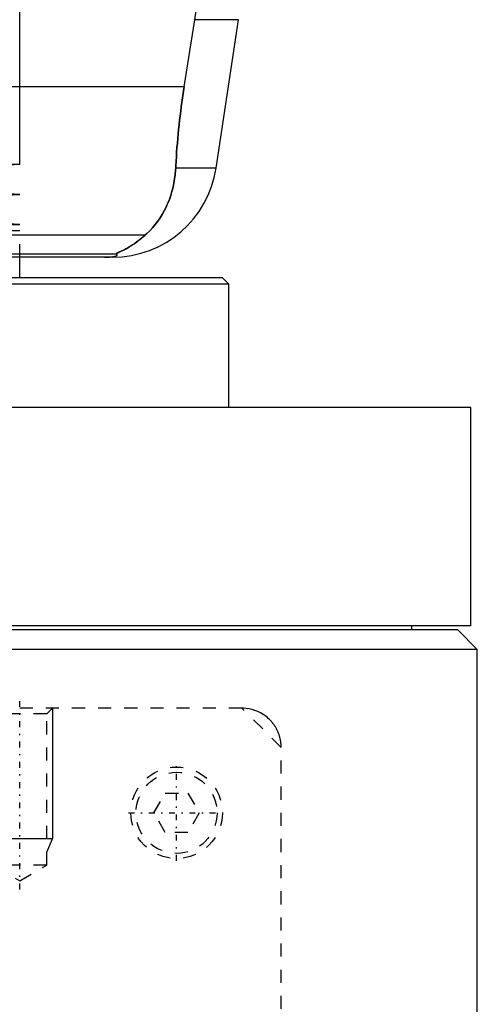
# Model space of a CAD drawing. Extents: x -90 to 90, y -319 to 984.
# Tile 5 of 11: x 45 to 80, y -57 to 18. Entities that reach past the tile are written whole.
import ezdxf

# ---------------------------------------------------------------- set-up
doc = ezdxf.new("R2010")
doc.units = 0
doc.linetypes.add('CENTER', pattern=[1.5, 0.45, -0.5, 0.05, -0.5])
doc.linetypes.add('DASHED', pattern=[2, 1, -1])
for name, color, linetype in [('AM_0', 7, 'CONTINUOUS'), ('AM_10', 7, 'CONTINUOUS'), ('AM_3', 7, 'DASHED'), ('AM_7', 7, 'CENTER')]:
    doc.layers.add(name, color=color, linetype=linetype)

msp = doc.modelspace()

# ---------------------------------------------------------------- linework, layer by layer
at = {"layer": 'AM_0', "color": 7, "linetype": 'CONTINUOUS'}
for p, q in [((45, 7.1), (45, 20.5)), ((57.58, 13.032), (58.394, 18.159)), ((61.724, 18.159), (58.394, 18.159)), ((60.021, 6.813), (61.724, 18.159)), ((57.58, 13.032), (45, 13.032)), ((-45, 7.1), (45, 7.1)), ((22.5, 5.95), (45, 7.1)), ((60.021, 6.813), (56.932, 6.813)), ((45, 4.8), (22.5, 5.95)), ((-45, 4.8), (45, 4.8)), ((22.5, 3.65), (45, 4.8)), ((45, 2.5), (22.5, 3.65)), ((-45, 2.5), (45, 2.5)), ((21.4, 1.693), (54.6, 1.693)), ((29.831, 0.254), (52.378, 0.254)), ((52.11, 0), (30.286, 0)), ((45, -1.58), (45, 0)), ((61, -2.08), (38.684, -2.08)), ((60.5, -1.58), (38.837, -1.58)), ((61, -2.08), (60.5, -1.58)), ((61, -11.5), (61, -2.08)), ((79.5, -11.5), (20.023, -11.5)), ((79.5, -28.2), (79.5, -11.5)), ((79.5, -28.2), (10.011, -28.2)), ((78.5, -28.5), (10.011, -28.5)), ((75, -28.5), (75, -28.2)), ((80, -30), (78.5, -28.5)), ((80, -30), (10.011, -30)), ((80, -291.5), (80, -30))]:
    msp.add_line(p, q, dxfattribs=at)
for points in [[(58.394, 18.159, 0), (58.495, 18.825, 0), (58.674, 20.156, 0), (58.821, 21.482, 0), (58.882, 22.142, 0), (58.935, 22.799, 0), (59.018, 24.102, 0), (59.071, 25.384, 0), (59.094, 26.642, 0), (59.089, 27.883, 0), (59.057, 29.149, 0), (59.03, 29.791, 0), (58.995, 30.438, 0), (58.902, 31.746, 0), (58.777, 33.067, 0), (58.62, 34.395, 0), (58.431, 35.726, 0), (58.21, 37.055, 0), (58.088, 37.717, 0), (57.958, 38.376, 0), (57.676, 39.685, 0), (57.366, 40.978, 0), (57.2, 41.616, 0)], [(56.932, 6.813, 0), (56.941, 6.985, 0), (56.96, 7.331, 0), (56.981, 7.678, 0), (56.992, 7.852, 0), (57.004, 8.026, 0), (57.03, 8.374, 0), (57.058, 8.723, 0), (57.088, 9.071, 0), (57.12, 9.42, 0), (57.155, 9.769, 0), (57.173, 9.943, 0), (57.191, 10.117, 0), (57.23, 10.464, 0), (57.27, 10.81, 0), (57.313, 11.155, 0), (57.357, 11.498, 0), (57.403, 11.84, 0), (57.427, 12.01, 0), (57.451, 12.18, 0), (57.501, 12.52, 0), (57.553, 12.861, 0), (57.58, 13.032, 0)], [(54.6, 1.693, 0), (54.718, 1.8, 0), (54.945, 2.021, 0), (55.16, 2.253, 0), (55.263, 2.372, 0), (55.363, 2.494, 0), (55.554, 2.744, 0), (55.733, 3.004, 0), (55.901, 3.271, 0), (56.056, 3.547, 0), (56.199, 3.831, 0), (56.266, 3.975, 0), (56.33, 4.121, 0), (56.448, 4.419, 0), (56.554, 4.722, 0), (56.647, 5.031, 0), (56.727, 5.345, 0), (56.795, 5.664, 0), (56.824, 5.825, 0), (56.85, 5.988, 0), (56.893, 6.315, 0), (56.922, 6.646, 0), (56.932, 6.813, 0)], [(52.378, 0.254, 0), (52.377, 0.255, 0), (52.376, 0.256, 0), (52.375, 0.258, 0), (52.375, 0.259, 0), (52.376, 0.26, 0), (52.377, 0.263, 0), (52.379, 0.265, 0), (52.381, 0.268, 0), (52.385, 0.271, 0), (52.389, 0.274, 0), (52.391, 0.275, 0), (52.394, 0.277, 0), (52.4, 0.281, 0), (52.406, 0.284, 0), (52.413, 0.288, 0), (52.421, 0.292, 0), (52.429, 0.296, 0), (52.433, 0.299, 0), (52.438, 0.301, 0), (52.447, 0.306, 0), (52.457, 0.31, 0), (52.462, 0.313, 0), (52.468, 0.315, 0), (52.479, 0.321, 0), (52.49, 0.326, 0), (52.496, 0.329, 0), (52.502, 0.331, 0), (52.514, 0.337, 0), (52.527, 0.343, 0), (52.54, 0.349, 0), (52.553, 0.355, 0), (52.567, 0.361, 0), (52.574, 0.364, 0), (52.581, 0.368, 0), (52.595, 0.374, 0), (52.61, 0.381, 0), (52.663, 0.405, 0), (52.763, 0.452, 0), (52.876, 0.506, 0), (52.999, 0.568, 0), (53.064, 0.602, 0), (53.132, 0.638, 0), (53.273, 0.717, 0), (53.426, 0.807, 0), (53.588, 0.908, 0), (53.758, 1.021, 0), (53.936, 1.147, 0), (54.027, 1.214, 0), (54.12, 1.286, 0), (54.309, 1.438, 0), (54.502, 1.605, 0), (54.6, 1.693, 0)], [(51.492, 0, 0), (51.497, 0, 0), (51.506, 0, 0), (51.516, 0, 0), (51.521, 0, 0), (51.525, 0, 0), (51.535, 0, 0), (51.544, 0, 0), (51.553, 0, 0), (51.562, 0, 0), (51.57, 0, 0), (51.574, 0, 0), (51.579, 0, 0), (51.587, 0.001, 0), (51.596, 0.001, 0), (51.605, 0.001, 0), (51.614, 0.001, 0), (51.623, 0.001, 0), (51.627, 0.001, 0), (51.631, 0.001, 0), (51.64, 0.001, 0), (51.649, 0.002, 0), (51.653, 0.002, 0), (51.657, 0.002, 0), (51.666, 0.002, 0), (51.674, 0.002, 0), (51.678, 0.002, 0), (51.682, 0.002, 0), (51.689, 0.003, 0), (51.697, 0.003, 0), (51.704, 0.003, 0), (51.712, 0.003, 0), (51.719, 0.003, 0), (51.723, 0.004, 0), (51.726, 0.004, 0), (51.734, 0.004, 0), (51.741, 0.004, 0), (51.748, 0.004, 0), (51.756, 0.005, 0), (51.763, 0.005, 0), (51.766, 0.005, 0), (51.77, 0.005, 0), (51.777, 0.006, 0), (51.784, 0.006, 0), (51.79, 0.006, 0), (51.797, 0.007, 0), (51.803, 0.007, 0), (51.807, 0.007, 0), (51.81, 0.007, 0), (51.816, 0.007, 0), (51.822, 0.008, 0), (51.842, 0.009, 0), (51.874, 0.011, 0), (51.89, 0.012, 0), (51.905, 0.013, 0), (51.934, 0.015, 0), (51.962, 0.017, 0), (51.988, 0.019, 0), (52.012, 0.022, 0), (52.035, 0.024, 0), (52.046, 0.025, 0), (52.057, 0.026, 0), (52.077, 0.029, 0), (52.096, 0.031, 0), (52.105, 0.032, 0), (52.113, 0.033, 0), (52.129, 0.036, 0), (52.145, 0.038, 0), (52.153, 0.039, 0), (52.16, 0.04, 0), (52.175, 0.043, 0), (52.189, 0.045, 0), (52.234, 0.053, 0), (52.298, 0.069, 0), (52.348, 0.084, 0), (52.386, 0.099, 0), (52.413, 0.113, 0), (52.423, 0.121, 0), (52.432, 0.128, 0), (52.445, 0.142, 0), (52.452, 0.157, 0), (52.454, 0.171, 0), (52.451, 0.186, 0), (52.443, 0.201, 0), (52.437, 0.209, 0), (52.43, 0.216, 0), (52.412, 0.231, 0), (52.391, 0.247, 0), (52.378, 0.254, 0)]]:
    msp.add_polyline3d(points, dxfattribs=at)
msp.add_arc((52.11, 8), 8, 270, 351.46703, dxfattribs=at)
at = {"layer": 'AM_10', "color": 7, "linetype": 'CONTINUOUS'}
for p, q in [((47.5, -34.5), (47.5, -44.5)), ((47.5, -44.5), (42.5, -44.5)), ((47.067, -45.5), (47.5, -44.5))]:
    msp.add_line(p, q, dxfattribs=at)
at = {"layer": 'AM_3', "color": 6, "linetype": 'DASHED'}
for p, q in [((45, 13.032), (41.538, 13.032)), ((45, 2), (-45, 2)), ((45, 2), (-45, 2)), ((45, 0), (45, 2)), ((62, -34.5), (-62, -34.5)), ((47.067, -34.933), (47.5, -34.5)), ((65, -37.5), (62, -34.5)), ((47.067, -34.933), (42.933, -34.933)), ((47.067, -46.5), (47.067, -34.933)), ((65, -313.5), (65, -37.5)), ((55.268, -42.5), (56.134, -41)), ((56.134, -41), (57.866, -41)), ((57.866, -41), (58.732, -42.5)), ((56.134, -44), (55.268, -42.5)), ((58.732, -42.5), (57.866, -44)), ((57.866, -44), (56.134, -44)), ((42.933, -46.5), (45, -47.693)), ((47.067, -46.5), (42.933, -46.5)), ((45, -47.693), (47.067, -46.5))]:
    msp.add_line(p, q, dxfattribs=at)
for points in [[(57.58, 13.032, 0), (57.553, 12.861, 0), (57.501, 12.52, 0), (57.451, 12.18, 0), (57.427, 12.01, 0), (57.403, 11.84, 0), (57.357, 11.498, 0), (57.313, 11.155, 0), (57.27, 10.81, 0), (57.23, 10.464, 0), (57.191, 10.117, 0), (57.173, 9.943, 0), (57.155, 9.769, 0), (57.12, 9.42, 0), (57.088, 9.071, 0), (57.058, 8.723, 0), (57.03, 8.374, 0), (57.004, 8.026, 0), (56.992, 7.852, 0), (56.981, 7.678, 0), (56.96, 7.331, 0), (56.941, 6.985, 0), (56.932, 6.813, 0)], [(56.932, 6.813, 0), (56.922, 6.646, 0), (56.893, 6.315, 0), (56.85, 5.988, 0), (56.824, 5.825, 0), (56.795, 5.664, 0), (56.727, 5.345, 0), (56.647, 5.031, 0), (56.554, 4.722, 0), (56.448, 4.418, 0), (56.329, 4.121, 0), (56.266, 3.975, 0), (56.199, 3.83, 0), (56.056, 3.547, 0), (55.9, 3.271, 0), (55.733, 3.003, 0), (55.554, 2.744, 0), (55.363, 2.494, 0), (55.263, 2.372, 0), (55.16, 2.253, 0), (54.945, 2.021, 0), (54.718, 1.8, 0), (54.6, 1.693, 0)], [(54.6, 1.693, 0), (54.508, 1.609, 0), (54.325, 1.451, 0), (54.145, 1.305, 0), (54.057, 1.237, 0), (53.97, 1.172, 0), (53.799, 1.049, 0), (53.635, 0.938, 0), (53.477, 0.838, 0), (53.327, 0.748, 0), (53.184, 0.667, 0), (53.116, 0.63, 0), (53.051, 0.595, 0), (52.927, 0.531, 0), (52.812, 0.475, 0), (52.704, 0.424, 0), (52.644, 0.396, 0), (52.628, 0.389, 0), (52.612, 0.382, 0), (52.604, 0.378, 0), (52.596, 0.374, 0), (52.581, 0.367, 0), (52.566, 0.361, 0), (52.551, 0.354, 0), (52.537, 0.347, 0), (52.523, 0.341, 0), (52.516, 0.338, 0), (52.509, 0.335, 0), (52.496, 0.329, 0), (52.484, 0.323, 0), (52.478, 0.32, 0), (52.472, 0.317, 0), (52.46, 0.312, 0), (52.449, 0.307, 0), (52.444, 0.304, 0), (52.439, 0.302, 0), (52.429, 0.297, 0), (52.421, 0.292, 0), (52.412, 0.288, 0), (52.405, 0.284, 0), (52.398, 0.28, 0), (52.395, 0.278, 0), (52.392, 0.276, 0), (52.387, 0.272, 0), (52.383, 0.269, 0), (52.38, 0.266, 0), (52.377, 0.263, 0), (52.376, 0.261, 0), (52.375, 0.26, 0), (52.375, 0.259, 0), (52.376, 0.257, 0), (52.377, 0.255, 0), (52.378, 0.254, 0)], [(65, -37.5, 0), (65, -37.472, 0), (64.999, -37.416, 0), (64.997, -37.36, 0), (64.995, -37.332, 0), (64.994, -37.304, 0), (64.989, -37.249, 0), (64.984, -37.194, 0), (64.978, -37.14, 0), (64.971, -37.085, 0), (64.963, -37.031, 0), (64.959, -37.004, 0), (64.954, -36.978, 0), (64.944, -36.925, 0), (64.933, -36.872, 0), (64.922, -36.82, 0), (64.909, -36.768, 0), (64.896, -36.716, 0), (64.889, -36.691, 0), (64.882, -36.665, 0), (64.867, -36.615, 0), (64.851, -36.565, 0), (64.842, -36.54, 0), (64.834, -36.516, 0), (64.817, -36.467, 0), (64.798, -36.419, 0), (64.789, -36.395, 0), (64.78, -36.371, 0), (64.76, -36.324, 0), (64.74, -36.278, 0), (64.719, -36.232, 0), (64.698, -36.187, 0), (64.675, -36.143, 0), (64.664, -36.121, 0), (64.653, -36.099, 0), (64.629, -36.056, 0), (64.606, -36.013, 0), (64.581, -35.972, 0), (64.557, -35.93, 0), (64.531, -35.89, 0), (64.519, -35.87, 0), (64.506, -35.85, 0), (64.48, -35.811, 0), (64.453, -35.773, 0), (64.426, -35.736, 0), (64.399, -35.699, 0), (64.372, -35.663, 0), (64.358, -35.645, 0), (64.344, -35.628, 0), (64.316, -35.593, 0), (64.288, -35.559, 0), (64.26, -35.527, 0), (64.231, -35.494, 0), (64.202, -35.463, 0), (64.188, -35.447, 0), (64.174, -35.432, 0), (64.145, -35.402, 0), (64.116, -35.373, 0), (64.012, -35.275, 0), (63.92, -35.195, 0), (63.826, -35.119, 0), (63.628, -34.98, 0), (63.422, -34.859, 0), (63.209, -34.755, 0), (62.991, -34.669, 0), (62.77, -34.601, 0), (62.659, -34.573, 0), (62.548, -34.55, 0), (62.326, -34.518, 0), (62.107, -34.502, 0), (62, -34.5, 0)]]:
    msp.add_polyline3d(points, dxfattribs=at)
for radius in [3.5, 3.1]:
    msp.add_circle((57, -42.5), radius, dxfattribs=at)
at = {"layer": 'AM_7', "color": 4, "linetype": 'CENTER'}
for p, q in [((45, -48.353), (45, -33.84)), ((57, -46.175), (57, -38.825)), ((53.325, -42.5), (60.675, -42.5))]:
    msp.add_line(p, q, dxfattribs=at)

doc.saveas('drawing.dxf')
